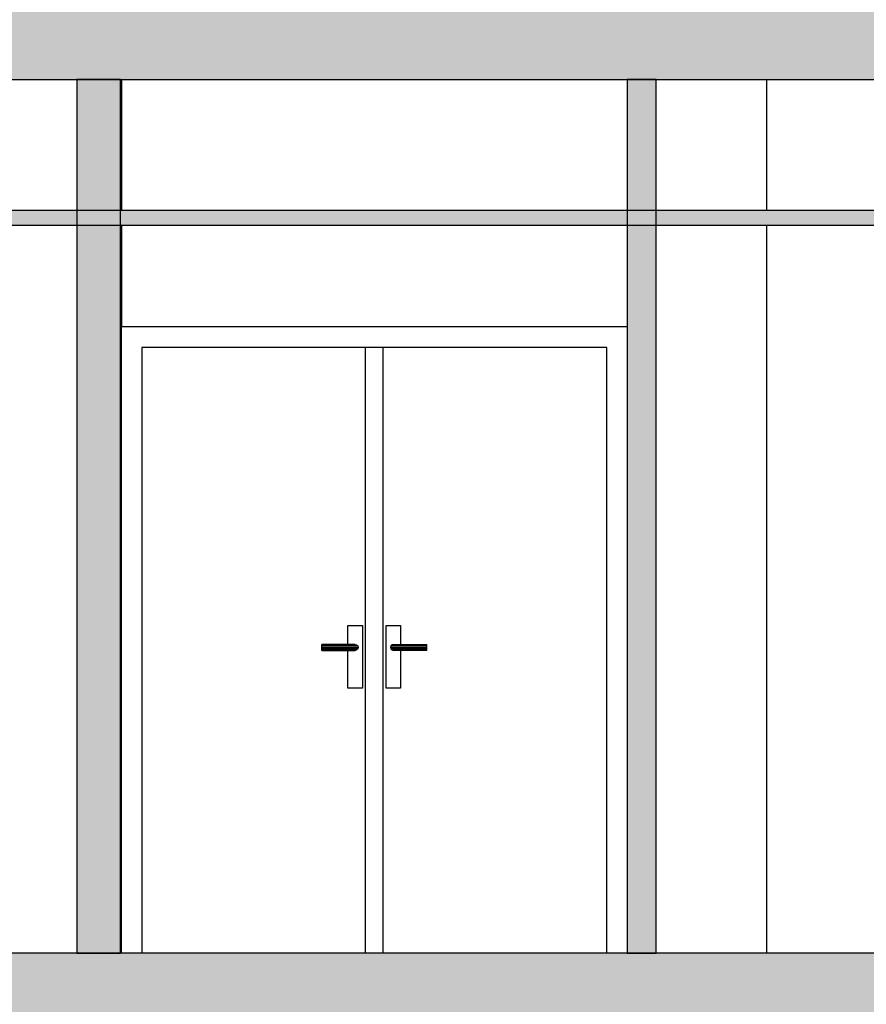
# Model space of a CAD drawing. Header units: metres. Extents: x -1 to 430, y -65 to 31.
# Tile 8 of 36: x 301.66 to 304.56, y -58.48 to -55.11. Entities that reach past the tile are written whole.
import ezdxf

# ---------------------------------------------------------------- set-up
doc = ezdxf.new("R2010")
doc.units = ezdxf.units.M
doc.linetypes.add('CONTINUA', pattern=[0])
doc.layers.add('+++++ CÀLCUL SECCIÓ E', color=7, linetype='CONTINUA', lineweight=25)

msp = doc.modelspace()

# ---------------------------------------------------------------- hatches: boundary and pattern name
at = {"layer": '+++++ CÀLCUL SECCIÓ E', "linetype": 'CONTINUA', "lineweight": 25, "true_color": 0xababab, "transparency": 33554687}
for points in [[(313.5831, -55.01), (288.6017, -55.01), (288.6017, -55.31), (313.5831, -55.31)], [(313.5826, -58.31), (279.9437, -58.31), (279.9437, -58.66), (313.5826, -58.66)]]:
    msp.add_hatch(color=253, dxfattribs=at).paths.add_polyline_path(points)
at = {"layer": '+++++ CÀLCUL SECCIÓ E', "linetype": 'CONTINUA', "lineweight": 25, "true_color": 0xa0a0a0, "transparency": 33554687}
for points in [[(302.0017, -55.31), (301.8517, -55.31), (301.8517, -58.31), (302.0017, -58.31)], [(303.8417, -55.31), (303.7417, -55.31), (303.7417, -58.31), (303.8417, -58.31)]]:
    msp.add_hatch(color=253, dxfattribs=at).paths.add_polyline_path(points)
at = {"layer": '+++++ CÀLCUL SECCIÓ E', "linetype": 'CONTINUA', "lineweight": 25, "transparency": 33554687}
msp.add_hatch(color=34, dxfattribs=at).paths.add_polyline_path([(307.6967, -55.76), (295.9384, -55.76), (295.9384, -55.81), (307.6967, -55.81)])

# ---------------------------------------------------------------- linework, layer by layer
at = {"layer": '+++++ CÀLCUL SECCIÓ E', "color": 7, "linetype": 'CONTINUA', "lineweight": 25, "transparency": 33554687}
for p, q in [((300.4517, -55.31), (301.8517, -55.31)), ((301.8517, -55.31), (302.0017, -55.31)), ((301.8517, -55.31), (301.8517, -58.31)), ((302.0017, -55.31), (301.8517, -55.31)), ((302.0017, -55.31), (303.7417, -55.31)), ((302.0017, -58.31), (302.0017, -55.31)), ((302.0048, -55.31), (302.0048, -55.76)), ((303.7417, -55.31), (303.8417, -55.31)), ((303.7417, -55.31), (303.7417, -58.31)), ((303.8417, -55.31), (303.7417, -55.31)), ((303.8417, -55.31), (307.5467, -55.31)), ((303.8417, -58.31), (303.8417, -55.31)), ((304.2217, -55.76), (304.2217, -55.31)), ((307.6967, -55.76), (295.9384, -55.76)), ((295.9384, -55.81), (307.6967, -55.81)), ((302.0048, -55.81), (302.0048, -56.16)), ((304.2217, -58.31), (304.2217, -55.81)), ((303.7417, -56.16), (302.0048, -56.16)), ((302.0048, -58.31), (302.0048, -56.16)), ((302.0748, -56.23), (302.0748, -58.31)), ((303.6717, -56.23), (302.0748, -56.23)), ((302.8427, -58.31), (302.8427, -56.23)), ((302.9027, -56.23), (302.9027, -58.31)), ((303.6717, -58.31), (303.6717, -56.23)), ((302.7827, -57.25), (302.7827, -57.185)), ((302.7827, -57.185), (302.8327, -57.185)), ((302.8327, -57.185), (302.8327, -57.4)), ((302.9137, -57.4), (302.9137, -57.185)), ((302.9137, -57.185), (302.9637, -57.185)), ((302.9637, -57.185), (302.9637, -57.25)), ((302.6927, -57.2513), (302.6927, -57.25)), ((302.8077, -57.25), (302.6927, -57.25)), ((302.6927, -57.255), (302.6927, -57.2513)), ((302.6927, -57.2513), (302.8127, -57.2513)), ((302.8077, -57.25), (302.8127, -57.2513)), ((302.8127, -57.2513), (302.8164, -57.255)), ((302.9337, -57.2513), (302.9301, -57.255)), ((302.9387, -57.25), (302.9337, -57.2513)), ((303.0537, -57.2513), (302.9337, -57.2513)), ((302.9387, -57.25), (303.0537, -57.25)), ((303.0537, -57.2513), (303.0537, -57.25)), ((303.0537, -57.255), (303.0537, -57.2513)), ((302.6927, -57.26), (302.6927, -57.255)), ((302.6927, -57.255), (302.8164, -57.255)), ((302.6927, -57.265), (302.6927, -57.26)), ((302.6927, -57.26), (302.8177, -57.26)), ((302.6927, -57.2687), (302.6927, -57.265)), ((302.6927, -57.265), (302.8164, -57.265)), ((302.6927, -57.27), (302.6927, -57.2687)), ((302.6927, -57.2687), (302.8127, -57.2687)), ((302.6927, -57.27), (302.8077, -57.27)), ((302.7827, -57.4), (302.7827, -57.27)), ((302.8127, -57.2687), (302.8077, -57.27)), ((302.8164, -57.265), (302.8127, -57.2687)), ((302.8164, -57.255), (302.8177, -57.26)), ((302.8177, -57.26), (302.8164, -57.265)), ((302.9301, -57.255), (302.9287, -57.26)), ((302.9287, -57.26), (302.9301, -57.265)), ((303.0537, -57.26), (302.9287, -57.26)), ((303.0537, -57.255), (302.9301, -57.255)), ((302.9301, -57.265), (302.9337, -57.2687)), ((303.0537, -57.265), (302.9301, -57.265)), ((302.9337, -57.2687), (302.9387, -57.27)), ((303.0537, -57.2687), (302.9337, -57.2687)), ((303.0537, -57.27), (302.9387, -57.27)), ((302.9637, -57.27), (302.9637, -57.4)), ((303.0537, -57.26), (303.0537, -57.255)), ((303.0537, -57.265), (303.0537, -57.26)), ((303.0537, -57.2687), (303.0537, -57.265)), ((303.0537, -57.27), (303.0537, -57.2687)), ((302.8327, -57.4), (302.7827, -57.4)), ((302.9637, -57.4), (302.9137, -57.4)), ((301.8517, -58.31), (300.4517, -58.31)), ((302.0017, -58.31), (301.8517, -58.31)), ((301.8517, -58.31), (302.0017, -58.31)), ((303.7417, -58.31), (302.0017, -58.31)), ((303.8417, -58.31), (303.7417, -58.31)), ((303.7417, -58.31), (303.8417, -58.31)), ((307.5467, -58.31), (303.8417, -58.31))]:
    msp.add_line(p, q, dxfattribs=at)

doc.saveas('drawing.dxf')
